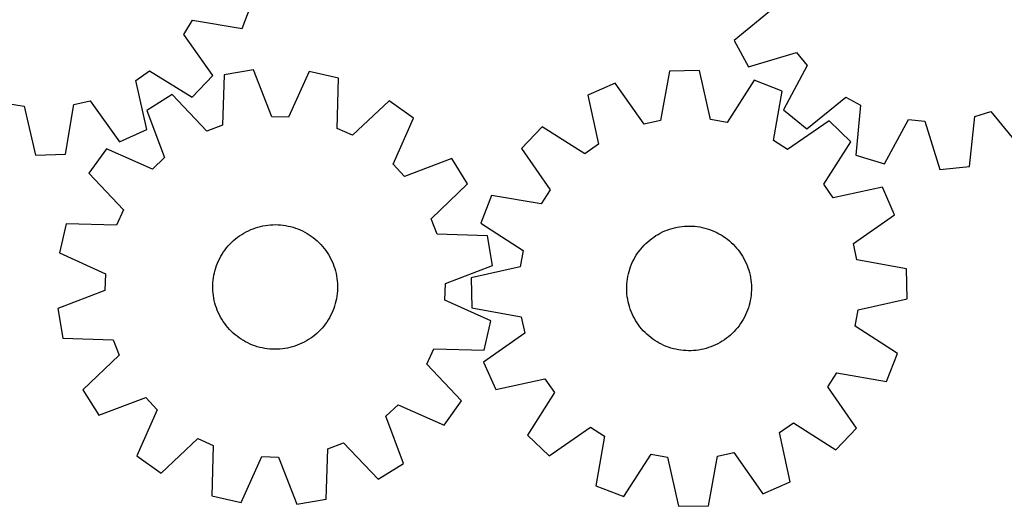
# Model space of a CAD drawing. Header units: millimetres. Extents: x 7 to 1243, y 7 to 1291.
# Tile 7 of 23: x 664 to 1043, y 7 to 194. Entities that reach past the tile are written whole.
import ezdxf

# ---------------------------------------------------------------- set-up
doc = ezdxf.new("R2010")
doc.units = ezdxf.units.MM
doc.layers.add('CUT', color=7, linetype='CONTINUOUS', true_color=0x000000)

msp = doc.modelspace()

# ---------------------------------------------------------------- linework, layer by layer
at = {"layer": 'CUT'}
for p, q in [((749.644659, 190.59852), (753.741655, 201.382772)), ((953.928084, 198.288991), (938.977047, 185.963857)), ((727.113754, 188.298284), (730.525997, 193.747989)), ((730.525997, 193.747989), (749.644659, 190.59852)), ((738.296814, 172.474833), (727.113754, 188.298284)), ((938.977047, 185.963857), (944.402496, 175.782994)), ((944.402496, 175.782994), (962.97071, 181.32049)), ((962.97071, 181.32049), (967.043539, 176.345076)), ((708.688625, 170.576399), (713.926638, 174.305462)), ((713.926638, 174.305462), (730.384729, 164.079336)), ((754.010834, 174.642678), (742.636214, 172.718229)), ((760.970602, 156.559425), (754.010834, 174.642678)), ((925.608782, 174.405325), (914.074998, 174.165949)), ((929.84766, 155.498334), (925.608782, 174.405325)), ((967.043539, 176.345076), (957.947208, 159.236623)), ((712.965052, 151.677865), (708.688625, 170.576399)), ((730.384729, 164.079336), (738.296814, 172.474833)), ((742.636214, 172.718229), (742.01246, 153.351935)), ((775.385206, 174.028023), (767.397773, 156.374601)), ((786.630439, 171.453104), (775.385206, 174.028023)), ((786.140265, 152.082969), (786.630439, 171.453104)), ((914.074998, 174.165949), (910.624238, 155.099363)), ((946.663164, 170.669741), (936.178611, 154.375062)), ((957.410596, 166.477108), (946.663164, 170.669741)), ((893.193739, 169.560015), (882.629517, 164.925072)), ((904.345344, 153.714381), (893.193739, 169.560015)), ((722.653651, 165.106477), (712.881328, 158.97564)), ((736.003799, 151.063117), (722.653651, 165.106477)), ((882.629517, 164.925072), (886.737898, 145.989296)), ((954.091417, 147.387177), (957.410596, 166.477108)), ((966.855717, 151.906961), (981.891401, 164.128688)), ((981.891401, 164.128688), (987.558214, 161.090609)), ((659.324354, 161.751774), (665.665034, 160.684785)), ((665.665034, 160.684785), (670.071699, 141.816194)), ((681.602901, 142.158018), (684.884153, 161.254504)), ((684.884153, 161.254504), (691.150496, 162.695208)), ((691.150496, 162.695208), (702.442421, 146.949261)), ((806.142566, 162.705619), (792.007468, 149.452642)), ((815.546428, 156.02334), (806.142566, 162.705619)), ((957.947208, 159.236623), (966.855717, 151.906961)), ((987.558214, 161.090609), (985.70142, 141.803444)), ((712.881328, 158.97564), (719.716214, 140.844816)), ((767.397773, 156.374601), (760.970602, 156.559425)), ((807.680936, 138.31525), (815.546428, 156.02334)), ((936.178611, 154.375062), (929.84766, 155.498334)), ((996.736749, 138.440859), (1005.950858, 155.486169)), ((1005.950858, 155.486169), (1012.348933, 154.847946)), ((1029.496478, 137.434778), (1031.486247, 156.708679)), ((1031.486247, 156.708679), (1037.641535, 158.567474)), ((1037.641535, 158.567474), (1049.966669, 143.616438)), ((702.442421, 146.949261), (712.965052, 151.677865)), ((742.01246, 153.351935), (736.003799, 151.063117)), ((792.007468, 149.452642), (786.140265, 152.082969)), ((865.100364, 152.678833), (857.114012, 144.353951)), ((881.466965, 142.30691), (865.100364, 152.678833)), ((910.624238, 155.099363), (904.345344, 153.714381)), ((975.432763, 154.968715), (959.510596, 143.926659)), ((983.757644, 146.982363), (975.432763, 154.968715)), ((1012.348933, 154.847946), (1018.014358, 136.318365)), ((697.332737, 144.296302), (690.650458, 134.892441)), ((715.040828, 136.43081), (697.332737, 144.296302)), ((857.114012, 144.353951), (868.156068, 128.431784)), ((886.737898, 145.989296), (881.466965, 142.30691)), ((959.510596, 143.926659), (954.091417, 147.387177)), ((973.385722, 130.615762), (983.757644, 146.982363)), ((670.071699, 141.816194), (681.602901, 142.158018)), ((719.716214, 140.844816), (715.040828, 136.43081)), ((830.225765, 140.474749), (812.094942, 133.639863)), ((836.356603, 130.702426), (830.225765, 140.474749)), ((985.70142, 141.803444), (996.736749, 138.440859)), ((812.094942, 133.639863), (807.680936, 138.31525)), ((1018.014358, 136.318365), (1029.496478, 137.434778)), ((690.650458, 134.892441), (703.903435, 120.757342)), ((822.313243, 117.352278), (836.356603, 130.702426)), ((977.068107, 125.34483), (973.385722, 130.615762)), ((996.003884, 129.45321), (977.068107, 125.34483)), ((1000.638827, 118.888989), (996.003884, 129.45321)), ((845.605619, 126.331784), (841.412986, 115.584352)), ((864.69555, 123.012605), (845.605619, 126.331784)), ((868.156068, 128.431784), (864.69555, 123.012605)), ((703.903435, 120.757342), (701.273108, 114.890139)), ((984.793193, 107.737383), (1000.638827, 118.888989)), ((681.902973, 115.380313), (679.328054, 104.135081)), ((701.273108, 114.890139), (681.902973, 115.380313)), ((753.802763, 113.497223), (754.725306, 113.825262)), ((754.725306, 113.825262), (755.660462, 114.115398)), ((755.660462, 114.115398), (756.606673, 114.36715)), ((756.606673, 114.36715), (757.562366, 114.580097)), ((757.562366, 114.580097), (758.525949, 114.753885)), ((758.525949, 114.753885), (759.495819, 114.888226)), ((759.495819, 114.888226), (760.470362, 114.982896)), ((760.470362, 114.982896), (761.447955, 115.037736)), ((761.447955, 115.037736), (762.426971, 115.052656)), ((762.426971, 115.052656), (763.405781, 115.027631)), ((763.405781, 115.027631), (764.382755, 114.962703)), ((764.382755, 114.962703), (765.356269, 114.857979)), ((765.356269, 114.857979), (766.3247, 114.713634)), ((766.3247, 114.713634), (767.286438, 114.529908)), ((767.286438, 114.529908), (768.239882, 114.307107)), ((768.239882, 114.307107), (769.183444, 114.045602)), ((769.183444, 114.045602), (770.115555, 113.745828)), ((770.115555, 113.745828), (771.034663, 113.408284)), ((824.60206, 111.343617), (822.313243, 117.352278)), ((841.412986, 115.584352), (857.707666, 105.0998)), ((915.031582, 113.591092), (915.978805, 113.83901)), ((915.978805, 113.83901), (916.935352, 114.048085)), ((916.935352, 114.048085), (917.899631, 114.21797)), ((917.899631, 114.21797), (918.870037, 114.348382)), ((918.870037, 114.348382), (919.844955, 114.439104)), ((919.844955, 114.439104), (920.822762, 114.489984)), ((920.822762, 114.489984), (921.801831, 114.50094)), ((921.801831, 114.50094), (922.780531, 114.471951)), ((922.780531, 114.471951), (923.757235, 114.403066)), ((923.757235, 114.403066), (924.730316, 114.294401)), ((924.730316, 114.294401), (925.698155, 114.146135)), ((925.698155, 114.146135), (926.659141, 113.958516)), ((926.659141, 113.958516), (927.611675, 113.731856)), ((927.611675, 113.731856), (928.554171, 113.466532)), ((747.055156, 109.586733), (747.823811, 110.193251)), ((747.823811, 110.193251), (748.616566, 110.767913)), ((748.616566, 110.767913), (749.4321, 111.30976)), ((749.4321, 111.30976), (750.269057, 111.817893)), ((750.269057, 111.817893), (751.126043, 112.291464)), ((751.126043, 112.291464), (752.001633, 112.729685)), ((752.001633, 112.729685), (752.894368, 113.131828)), ((752.894368, 113.131828), (753.802763, 113.497223)), ((771.034663, 113.408284), (771.939238, 113.033532)), ((771.939238, 113.033532), (772.827775, 112.622196)), ((772.827775, 112.622196), (773.698794, 112.174959)), ((773.698794, 112.174959), (774.550846, 111.692567)), ((774.550846, 111.692567), (775.382514, 111.175823)), ((775.382514, 111.175823), (776.192411, 110.625586)), ((776.192411, 110.625586), (776.979192, 110.042772)), ((776.979192, 110.042772), (777.741545, 109.428352)), ((843.968354, 110.719863), (824.60206, 111.343617)), ((845.892804, 99.345244), (843.968354, 110.719863)), ((907.179112, 109.700714), (907.974187, 110.27216)), ((907.974187, 110.27216), (908.791909, 110.810701)), ((908.791909, 110.810701), (909.630917, 111.315439)), ((909.630917, 111.315439), (910.489814, 111.785536)), ((910.489814, 111.785536), (911.367171, 112.220208)), ((911.367171, 112.220208), (912.261527, 112.618732)), ((912.261527, 112.618732), (913.171395, 112.980446)), ((913.171395, 112.980446), (914.095259, 113.304745)), ((914.095259, 113.304745), (915.031582, 113.591092)), ((928.554171, 113.466532), (929.48506, 113.162986)), ((929.48506, 113.162986), (930.402793, 112.821722)), ((930.402793, 112.821722), (931.305843, 112.44331)), ((931.305843, 112.44331), (932.192707, 112.028378)), ((932.192707, 112.028378), (933.061908, 111.577618)), ((933.061908, 111.577618), (933.911999, 111.09178)), ((933.911999, 111.09178), (934.741567, 110.571671)), ((934.741567, 110.571671), (935.54923, 110.018159)), ((935.54923, 110.018159), (936.333644, 109.432164)), ((743.017885, 105.338648), (743.616627, 106.113376)), ((743.616627, 106.113376), (744.24647, 106.863038)), ((744.24647, 106.863038), (744.906367, 107.586385)), ((744.906367, 107.586385), (745.595219, 108.282214)), ((745.595219, 108.282214), (746.31188, 108.949367)), ((746.31188, 108.949367), (747.055156, 109.586733)), ((777.741545, 109.428352), (778.478203, 108.783348)), ((778.478203, 108.783348), (779.187939, 108.108833)), ((779.187939, 108.108833), (779.869572, 107.40593)), ((779.869572, 107.40593), (780.521967, 106.67581)), ((780.521967, 106.67581), (781.144038, 105.919687)), ((902.955439, 105.637911), (903.588313, 106.385015)), ((903.588313, 106.385015), (904.251134, 107.105684)), ((904.251134, 107.105684), (904.942798, 107.798718)), ((904.942798, 107.798718), (905.662155, 108.462963)), ((905.662155, 108.462963), (906.408007, 109.097314)), ((906.408007, 109.097314), (907.179112, 109.700714)), ((936.333644, 109.432164), (937.093503, 108.814661)), ((937.093503, 108.814661), (937.827542, 108.166679)), ((937.827542, 108.166679), (938.534541, 107.489295)), ((938.534541, 107.489295), (939.213321, 106.783638)), ((939.213321, 106.783638), (939.862754, 106.050882)), ((986.178175, 101.458489), (984.793193, 107.737383)), ((679.328054, 104.135081), (696.981476, 96.147647)), ((740.953057, 102.01544), (741.417968, 102.877155)), ((741.417968, 102.877155), (741.91764, 103.71919)), ((741.91764, 103.71919), (742.451242, 104.540143)), ((742.451242, 104.540143), (743.017885, 105.338648)), ((781.144038, 105.919687), (781.734751, 105.13882)), ((781.734751, 105.13882), (782.293122, 104.334508)), ((782.293122, 104.334508), (782.818221, 103.50809)), ((782.818221, 103.50809), (783.309175, 102.660942)), ((783.309175, 102.660942), (783.765166, 101.794474)), ((857.707666, 105.0998), (856.584393, 98.768848)), ((900.275296, 101.550794), (900.743693, 102.41062)), ((900.743693, 102.41062), (901.246771, 103.250624)), ((901.246771, 103.250624), (901.783693, 104.06941)), ((901.783693, 104.06941), (902.353565, 104.865614)), ((902.353565, 104.865614), (902.955439, 105.637911)), ((939.862754, 106.050882), (940.481758, 105.292246)), ((940.481758, 105.292246), (941.069304, 104.508993)), ((941.069304, 104.508993), (941.624413, 103.702426)), ((941.624413, 103.702426), (942.146161, 102.873889)), ((942.146161, 102.873889), (942.63368, 102.02476)), ((739.455608, 98.400903), (739.774333, 99.326705)), ((739.774333, 99.326705), (740.130555, 100.238736)), ((740.130555, 100.238736), (740.523681, 101.135479)), ((740.523681, 101.135479), (740.953057, 102.01544)), ((783.765166, 101.794474), (784.185436, 100.910128)), ((784.185436, 100.910128), (784.569285, 100.009375)), ((784.569285, 100.009375), (784.916073, 99.093716)), ((784.916073, 99.093716), (785.225225, 98.164673)), ((827.80955, 92.385475), (845.892804, 99.345244)), ((856.584393, 98.768848), (837.677402, 94.52997)), ((898.763221, 97.942352), (899.085693, 98.866855)), ((899.085693, 98.866855), (899.445605, 99.777436)), ((899.445605, 99.777436), (899.84236, 100.672579)), ((899.84236, 100.672579), (900.275296, 101.550794)), ((942.63368, 102.02476), (943.086158, 101.156452)), ((943.086158, 101.156452), (943.502843, 100.270411)), ((943.502843, 100.270411), (943.883041, 99.368111)), ((943.883041, 99.368111), (944.226119, 98.451055)), ((1005.244761, 98.007729), (986.178175, 101.458489)), ((696.981476, 96.147647), (696.796653, 89.720476)), ((738.565332, 94.591095), (738.729401, 95.55638)), ((738.729401, 95.55638), (738.932707, 96.51417)), ((738.932707, 96.51417), (739.17491, 97.462871)), ((739.17491, 97.462871), (739.455608, 98.400903)), ((785.225225, 98.164673), (785.496226, 97.223794)), ((785.496226, 97.223794), (785.728623, 96.272643)), ((785.728623, 96.272643), (785.922031, 95.312806)), ((785.922031, 95.312806), (786.076128, 94.345878)), ((897.857523, 94.13618), (898.0255, 95.100793)), ((898.0255, 95.100793), (898.232683, 96.057752)), ((898.232683, 96.057752), (898.478726, 97.005464)), ((898.478726, 97.005464), (898.763221, 97.942352)), ((944.226119, 98.451055), (944.531506, 97.520768)), ((944.531506, 97.520768), (944.798694, 96.578798)), ((944.798694, 96.578798), (945.027238, 95.626715)), ((945.027238, 95.626715), (945.216757, 94.666102)), ((1005.484137, 86.473946), (1005.244761, 98.007729)), ((738.305888, 90.687261), (738.310942, 91.666377)), ((738.310942, 91.666377), (738.355928, 92.644473)), ((738.355928, 92.644473), (738.440771, 93.61992)), ((738.440771, 93.61992), (738.565332, 94.591095)), ((786.076128, 94.345878), (786.190657, 93.373469)), ((786.190657, 93.373469), (786.265427, 92.397199)), ((786.265427, 92.397199), (786.300315, 91.418691)), ((786.300315, 91.418691), (786.295261, 90.439574)), ((827.624727, 85.958304), (827.80955, 92.385475)), ((837.677402, 94.52997), (837.916779, 82.996186)), ((897.582272, 90.233429), (897.59129, 91.212517)), ((897.59129, 91.212517), (897.640237, 92.190423)), ((897.640237, 92.190423), (897.729031, 93.165518)), ((897.729031, 93.165518), (897.857523, 94.13618)), ((945.216757, 94.666102), (945.366937, 93.698558)), ((945.366937, 93.698558), (945.477527, 92.725694)), ((945.477527, 92.725694), (945.548343, 91.749128)), ((945.548343, 91.749128), (945.579267, 90.770487)), ((696.796653, 89.720476), (678.713399, 82.760708)), ((738.340776, 89.708753), (738.305888, 90.687261)), ((738.415546, 88.732482), (738.340776, 89.708753)), ((738.530075, 87.760073), (738.415546, 88.732482)), ((738.684172, 86.793146), (738.530075, 87.760073)), ((786.040871, 87.514857), (785.876802, 86.549571)), ((786.165432, 88.486031), (786.040871, 87.514857)), ((786.250275, 89.461478), (786.165432, 88.486031)), ((786.295261, 90.439574), (786.250275, 89.461478)), ((897.613196, 89.254787), (897.582272, 90.233429)), ((897.684012, 88.278222), (897.613196, 89.254787)), ((897.794602, 87.305358), (897.684012, 88.278222)), ((897.944782, 86.337814), (897.794602, 87.305358)), ((945.432508, 87.838398), (945.304016, 86.867735)), ((945.521302, 88.813493), (945.432508, 87.838398)), ((945.570249, 89.791398), (945.521302, 88.813493)), ((945.579267, 90.770487), (945.570249, 89.791398)), ((738.87758, 85.833308), (738.684172, 86.793146)), ((739.109977, 84.882158), (738.87758, 85.833308)), ((739.380978, 83.941278), (739.109977, 84.882158)), ((739.690129, 83.012236), (739.380978, 83.941278)), ((785.150595, 83.705048), (784.83187, 82.779246)), ((785.431293, 84.64308), (785.150595, 83.705048)), ((785.673496, 85.591781), (785.431293, 84.64308)), ((785.876802, 86.549571), (785.673496, 85.591781)), ((845.278149, 77.970871), (827.624727, 85.958304)), ((898.134301, 85.377201), (897.944782, 86.337814)), ((898.362845, 84.425117), (898.134301, 85.377201)), ((898.630033, 83.483148), (898.362845, 84.425117)), ((898.93542, 82.552861), (898.630033, 83.483148)), ((944.682813, 83.998451), (944.398318, 83.061564)), ((944.928856, 84.946163), (944.682813, 83.998451)), ((945.136039, 85.903122), (944.928856, 84.946163)), ((945.304016, 86.867735), (945.136039, 85.903122)), ((986.577146, 82.235067), (1005.484137, 86.473946)), ((678.713399, 82.760708), (680.637848, 71.386089)), ((740.036918, 82.096576), (739.690129, 83.012236)), ((740.420767, 81.195824), (740.036918, 82.096576)), ((740.841037, 80.311477), (740.420767, 81.195824)), ((741.297028, 79.445009), (740.841037, 80.311477)), ((783.653146, 80.090512), (783.188235, 79.228797)), ((784.082521, 80.970473), (783.653146, 80.090512)), ((784.475648, 81.867215), (784.082521, 80.970473)), ((784.83187, 82.779246), (784.475648, 81.867215)), ((837.916779, 82.996186), (856.983364, 79.545426)), ((899.278498, 81.635804), (898.93542, 82.552861)), ((899.658696, 80.733505), (899.278498, 81.635804)), ((900.075381, 79.847464), (899.658696, 80.733505)), ((900.527859, 78.979156), (900.075381, 79.847464)), ((943.319179, 80.331336), (942.886243, 79.453121)), ((943.715934, 81.226479), (943.319179, 80.331336)), ((944.075847, 82.13706), (943.715934, 81.226479)), ((944.398318, 83.061564), (944.075847, 82.13706)), ((985.453873, 75.904116), (986.577146, 82.235067)), ((741.787982, 78.597861), (741.297028, 79.445009)), ((742.313081, 77.771444), (741.787982, 78.597861)), ((742.871452, 76.967132), (742.313081, 77.771444)), ((743.462165, 76.186265), (742.871452, 76.967132)), ((744.084236, 75.430141), (743.462165, 76.186265)), ((780.989576, 75.992575), (780.359733, 75.242913)), ((781.588318, 76.767303), (780.989576, 75.992575)), ((782.154961, 77.565808), (781.588318, 76.767303)), ((782.688562, 78.386762), (782.154961, 77.565808)), ((783.188235, 79.228797), (782.688562, 78.386762)), ((842.70323, 66.725638), (845.278149, 77.970871)), ((856.983364, 79.545426), (858.368346, 73.266532)), ((901.015378, 78.130027), (900.527859, 78.979156)), ((901.537126, 77.301489), (901.015378, 78.130027)), ((902.092235, 76.494923), (901.537126, 77.301489)), ((902.679781, 75.71167), (902.092235, 76.494923)), ((940.807974, 76.138302), (940.2061, 75.366005)), ((941.377846, 76.934506), (940.807974, 76.138302)), ((941.914768, 77.753291), (941.377846, 76.934506)), ((942.417846, 78.593296), (941.914768, 77.753291)), ((942.886243, 79.453121), (942.417846, 78.593296)), ((1001.748553, 65.419563), (985.453873, 75.904116)), ((744.736631, 74.700021), (744.084236, 75.430141)), ((745.418264, 73.997119), (744.736631, 74.700021)), ((746.128, 73.322604), (745.418264, 73.997119)), ((746.864658, 72.677599), (746.128, 73.322604)), ((747.627011, 72.063179), (746.864658, 72.677599)), ((748.413791, 71.480366), (747.627011, 72.063179)), ((777.551047, 72.519218), (776.782392, 71.9127)), ((778.294323, 73.156584), (777.551047, 72.519218)), ((779.010984, 73.823737), (778.294323, 73.156584)), ((779.699836, 74.519566), (779.010984, 73.823737)), ((780.359733, 75.242913), (779.699836, 74.519566)), ((858.368346, 73.266532), (842.522712, 62.114927)), ((903.298785, 74.953034), (902.679781, 75.71167)), ((903.948218, 74.220277), (903.298785, 74.953034)), ((904.626998, 73.51462), (903.948218, 74.220277)), ((905.333997, 72.837236), (904.626998, 73.51462)), ((906.068036, 72.189254), (905.333997, 72.837236)), ((906.827895, 71.571752), (906.068036, 72.189254)), ((937.499384, 72.540952), (936.753533, 71.906602)), ((938.218741, 73.205197), (937.499384, 72.540952)), ((938.910405, 73.898231), (938.218741, 73.205197)), ((939.573226, 74.6189), (938.910405, 73.898231)), ((940.2061, 75.366005), (939.573226, 74.6189)), ((680.637848, 71.386089), (700.004143, 70.762334)), ((700.004143, 70.762334), (702.29296, 64.753674)), ((749.223689, 70.930129), (748.413791, 71.480366)), ((750.055356, 70.413384), (749.223689, 70.930129)), ((750.907409, 69.930992), (750.055356, 70.413384)), ((751.778428, 69.483756), (750.907409, 69.930992)), ((752.666965, 69.072419), (751.778428, 69.483756)), ((753.57154, 68.697667), (752.666965, 69.072419)), ((754.490648, 68.360123), (753.57154, 68.697667)), ((755.422759, 68.060349), (754.490648, 68.360123)), ((769.880897, 68.280689), (768.945741, 67.990553)), ((770.80344, 68.608728), (769.880897, 68.280689)), ((771.711835, 68.974123), (770.80344, 68.608728)), ((772.60457, 69.376266), (771.711835, 68.974123)), ((773.48016, 69.814488), (772.60457, 69.376266)), ((774.337146, 70.288059), (773.48016, 69.814488)), ((775.174103, 70.796191), (774.337146, 70.288059)), ((775.989637, 71.338039), (775.174103, 70.796191)), ((776.782392, 71.9127), (775.989637, 71.338039)), ((907.612309, 70.985756), (906.827895, 71.571752)), ((908.419972, 70.432244), (907.612309, 70.985756)), ((909.24954, 69.912136), (908.419972, 70.432244)), ((910.099631, 69.426297), (909.24954, 69.912136)), ((910.968832, 68.975537), (910.099631, 69.426297)), ((911.855696, 68.560605), (910.968832, 68.975537)), ((912.758746, 68.182193), (911.855696, 68.560605)), ((930.900012, 68.385183), (929.990144, 68.02347)), ((931.794368, 68.783707), (930.900012, 68.385183)), ((932.671725, 69.21838), (931.794368, 68.783707)), ((933.530622, 69.688476), (932.671725, 69.21838)), ((934.36963, 70.193215), (933.530622, 69.688476)), ((935.187352, 70.731755), (934.36963, 70.193215)), ((935.982427, 71.303201), (935.187352, 70.731755)), ((936.753533, 71.906602), (935.982427, 71.303201)), ((702.29296, 64.753674), (688.2496, 51.403525)), ((756.366321, 67.798844), (755.422759, 68.060349)), ((757.319765, 67.576043), (756.366321, 67.798844)), ((758.281503, 67.392317), (757.319765, 67.576043)), ((759.249934, 67.247973), (758.281503, 67.392317)), ((760.223448, 67.143249), (759.249934, 67.247973)), ((761.200422, 67.07832), (760.223448, 67.143249)), ((762.179232, 67.053295), (761.200422, 67.07832)), ((763.158248, 67.068215), (762.179232, 67.053295)), ((764.135841, 67.123056), (763.158248, 67.068215)), ((765.110384, 67.217725), (764.135841, 67.123056)), ((766.080254, 67.352066), (765.110384, 67.217725)), ((767.043837, 67.525855), (766.080254, 67.352066)), ((767.99953, 67.738802), (767.043837, 67.525855)), ((768.945741, 67.990553), (767.99953, 67.738802)), ((820.702768, 61.348609), (823.333094, 67.215812)), ((823.333094, 67.215812), (842.70323, 66.725638)), ((913.676479, 67.84093), (912.758746, 68.182193)), ((914.607368, 67.537383), (913.676479, 67.84093)), ((915.549864, 67.272059), (914.607368, 67.537383)), ((916.502398, 67.045399), (915.549864, 67.272059)), ((917.463384, 66.85778), (916.502398, 67.045399)), ((918.431223, 66.709514), (917.463384, 66.85778)), ((919.404304, 66.600849), (918.431223, 66.709514)), ((920.381008, 66.531965), (919.404304, 66.600849)), ((921.359708, 66.502976), (920.381008, 66.531965)), ((922.338777, 66.513931), (921.359708, 66.502976)), ((923.316584, 66.564812), (922.338777, 66.513931)), ((924.291502, 66.655534), (923.316584, 66.564812)), ((925.261908, 66.785946), (924.291502, 66.655534)), ((926.226187, 66.955831), (925.261908, 66.785946)), ((927.182734, 67.164906), (926.226187, 66.955831)), ((928.129957, 67.412823), (927.182734, 67.164906)), ((929.06628, 67.69917), (928.129957, 67.412823)), ((929.990144, 68.02347), (929.06628, 67.69917)), ((997.55592, 54.672131), (1001.748553, 65.419563)), ((833.955745, 47.213511), (820.702768, 61.348609)), ((842.522712, 62.114927), (847.157655, 51.550706)), ((975.005471, 52.572132), (978.465989, 57.991311)), ((978.465989, 57.991311), (997.55592, 54.672131)), ((847.157655, 51.550706), (866.093432, 55.659086)), ((866.093432, 55.659086), (869.775817, 50.388154)), ((688.2496, 51.403525), (694.380438, 41.631202)), ((869.775817, 50.388154), (859.403895, 34.021552)), ((986.047527, 36.649964), (975.005471, 52.572132)), ((694.380438, 41.631202), (712.511261, 48.466088)), ((712.511261, 48.466088), (716.925267, 43.790702)), ((804.889989, 41.261135), (809.565375, 45.675141)), ((809.565375, 45.675141), (827.273465, 37.809649)), ((827.273465, 37.809649), (833.955745, 47.213511)), ((716.925267, 43.790702), (709.059775, 26.082612)), ((811.724875, 23.130312), (804.889989, 41.261135)), ((956.423641, 35.01462), (961.694574, 38.697005)), ((961.694574, 38.697005), (978.061175, 28.325083)), ((867.728776, 26.0352), (883.650943, 37.077257)), ((883.650943, 37.077257), (889.070122, 33.616738)), ((960.532022, 16.078843), (956.423641, 35.01462)), ((978.061175, 28.325083), (986.047527, 36.649964)), ((718.463637, 19.400332), (732.598735, 32.653309)), ((732.598735, 32.653309), (738.465938, 30.022983)), ((782.593743, 28.754017), (788.602403, 31.042834)), ((788.602403, 31.042834), (801.952552, 16.999474)), ((859.403895, 34.021552), (867.728776, 26.0352)), ((889.070122, 33.616738), (885.750943, 14.526807)), ((738.465938, 30.022983), (737.975764, 10.652847)), ((781.969989, 9.387723), (782.593743, 28.754017)), ((896.498375, 10.334174), (906.982928, 26.628854)), ((906.982928, 26.628854), (913.313879, 25.505581)), ((932.537301, 25.904552), (938.816195, 27.289534)), ((938.816195, 27.289534), (949.9678, 11.4439)), ((709.059775, 26.082612), (718.463637, 19.400332)), ((749.220997, 8.077928), (757.20843, 25.73135)), ((757.20843, 25.73135), (763.635601, 25.546527)), ((763.635601, 25.546527), (770.595369, 7.463274)), ((801.952552, 16.999474), (811.724875, 23.130312)), ((913.313879, 25.505581), (917.552758, 6.59859)), ((929.086541, 6.837967), (932.537301, 25.904552)), ((949.9678, 11.4439), (960.532022, 16.078843)), ((885.750943, 14.526807), (896.498375, 10.334174)), ((737.975764, 10.652847), (749.220997, 8.077928)), ((770.595369, 7.463274), (781.969989, 9.387723)), ((917.552758, 6.59859), (929.086541, 6.837967))]:
    msp.add_line(p, q, dxfattribs=at)

doc.saveas('drawing.dxf')
